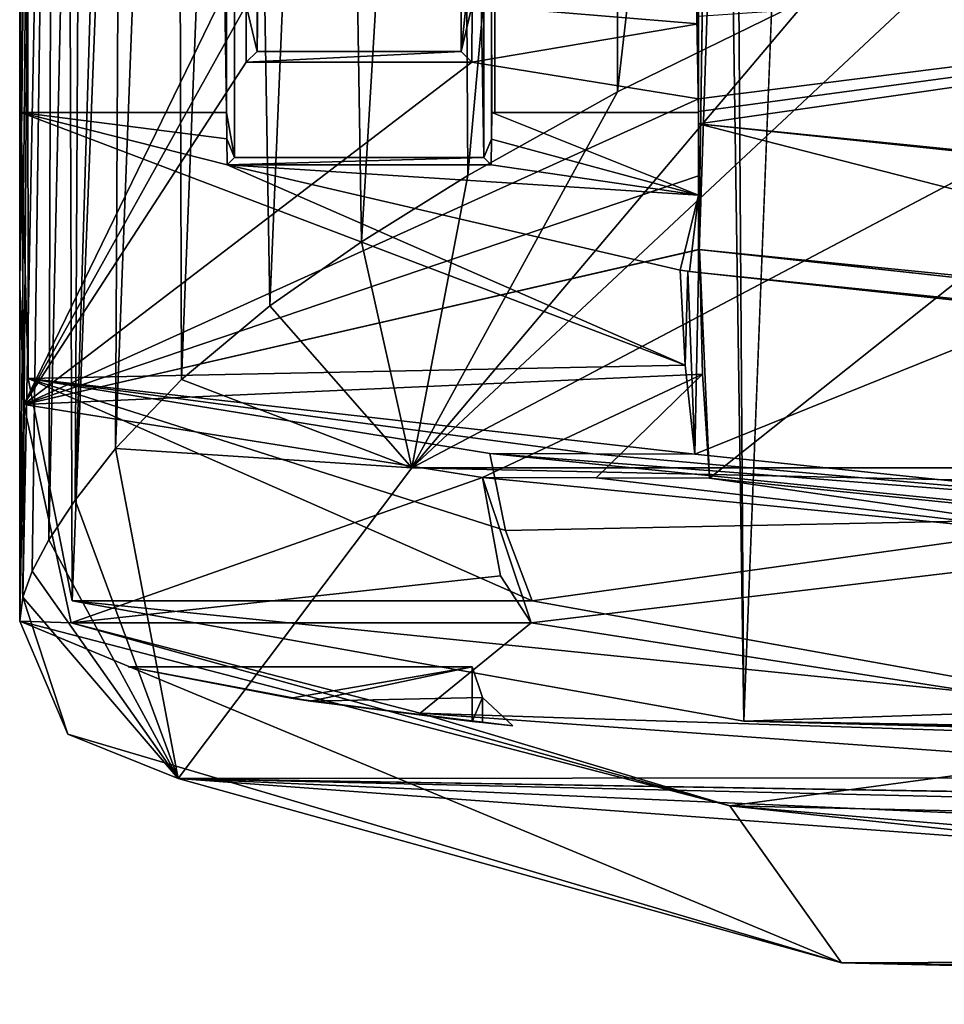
# Model space of a CAD drawing. Extents: x -200 to 200, y -702 to 625.
# Tile 1 of 256: x -191 to -186.91, y -701.69 to -697.34. Entities that reach past the tile are written whole.
import ezdxf

# ---------------------------------------------------------------- set-up
doc = ezdxf.new("R2010")
doc.units = 0
doc.header["$LTSCALE"] = 4.479492
for name, color, linetype in [('110', 7, 'CONTINUOUS'), ('122', 7, 'CONTINUOUS'), ('135', 7, 'CONTINUOUS'), ('155', 7, 'CONTINUOUS'), ('173', 7, 'CONTINUOUS'), ('275', 7, 'CONTINUOUS'), ('312', 7, 'CONTINUOUS'), ('334', 7, 'CONTINUOUS'), ('338', 7, 'CONTINUOUS'), ('361', 7, 'CONTINUOUS'), ('396', 7, 'CONTINUOUS'), ('417', 7, 'CONTINUOUS'), ('439', 7, 'CONTINUOUS'), ('48', 7, 'CONTINUOUS'), ('482', 7, 'CONTINUOUS'), ('501', 7, 'CONTINUOUS'), ('510', 7, 'CONTINUOUS'), ('522', 7, 'CONTINUOUS'), ('529', 7, 'CONTINUOUS'), ('538', 7, 'CONTINUOUS'), ('554', 7, 'CONTINUOUS'), ('557', 7, 'CONTINUOUS'), ('583', 7, 'CONTINUOUS'), ('592', 7, 'CONTINUOUS'), ('594', 7, 'CONTINUOUS'), ('599', 7, 'CONTINUOUS'), ('607', 7, 'CONTINUOUS'), ('629', 7, 'CONTINUOUS'), ('634', 7, 'CONTINUOUS'), ('642', 7, 'CONTINUOUS'), ('654', 7, 'CONTINUOUS'), ('673', 7, 'CONTINUOUS'), ('710', 7, 'CONTINUOUS'), ('725', 7, 'CONTINUOUS'), ('731', 7, 'CONTINUOUS'), ('732', 7, 'CONTINUOUS'), ('735', 7, 'CONTINUOUS'), ('736', 7, 'CONTINUOUS'), ('737', 7, 'CONTINUOUS'), ('738', 7, 'CONTINUOUS')]:
    doc.layers.add(name, color=color, linetype=linetype)

msp = doc.modelspace()

# ---------------------------------------------------------------- linework, layer by layer
at = {"layer": '110', "color": 7, "linetype": 'CONTINUOUS'}
for points in [[(-188, -697.7502), (-188, -697.7502, 0.4), (-188.914, -697.7502, 0.4), (-188, -697.7502)], [(-188.9, -697.7502, 0), (-188, -697.7502), (-188.914, -697.7502, 0.4), (-188.9, -697.7502, 0)]]:
    msp.add_3dface(points, dxfattribs=at)
at = {"layer": '122', "color": 7, "linetype": 'CONTINUOUS'}
for points in [[(-190.0863, -632.1541, 0.4), (-190.0514, -632.189, 1.4), (-190.0863, -697.7502, 0.4), (-190.0863, -632.1541, 0.4)], [(-190.0863, -697.7502, 0.4), (-190.0514, -632.189, 1.4), (-190.0514, -697.9487, 1.4), (-190.0863, -697.7502, 0.4)], [(-190.0863, -697.7502, 0.4), (-190.0514, -697.9487, 1.4), (-190.0851, -697.8665, 0.4343), (-190.0863, -697.7502, 0.4)], [(-190.0514, -697.9487, 1.4), (-190.0837, -697.981, 0.4742), (-190.0851, -697.8665, 0.4343), (-190.0514, -697.9487, 1.4)]]:
    msp.add_3dface(points, dxfattribs=at)
at = {"layer": '135', "color": 7, "linetype": 'CONTINUOUS'}
for points in [[(-188.0591, -698.867, 1.0342), (-188.081, -698.4472, 0.7061), (-188.0479, -698.451, 1.1675), (-188.0591, -698.867, 1.0342)], [(-188.0158, -699.2606, 1.4827), (-188.0591, -698.867, 1.0342), (-188.0479, -698.451, 1.1675), (-188.0158, -699.2606, 1.4827)], [(-188, -698.4565, 1.6155), (-188.0158, -699.2606, 1.4827), (-188.0479, -698.451, 1.1675), (-188, -698.4565, 1.6155)], [(-188.0158, -699.2606, 1.4827), (-188, -698.4565, 1.6155), (-186.4435, -698.6254, 6.3763), (-188.0158, -699.2606, 1.4827)], [(-185.4415, -699.5284, 7.911), (-188.0158, -699.2606, 1.4827), (-186.4435, -698.6254, 6.3763), (-185.4415, -699.5284, 7.911)]]:
    msp.add_3dface(points, dxfattribs=at)
at = {"layer": '155', "color": 7, "linetype": 'CONTINUOUS'}
for points in [[(-190.7686, -699.9078, 2.7114), (-190.995, -632.3313, 0.4), (-190.9628, -698.9248, 1.0902), (-190.7686, -699.9078, 2.7114)], [(-190.9628, -698.9248, 1.0902), (-190.995, -632.3313, 0.4), (-190.995, -697.7502, 0.4), (-190.9628, -698.9248, 1.0902)], [(-190.995, -632.3313, 0.4), (-190.7686, -699.9078, 2.7114), (-188.6176, -645.2, 8.4001), (-190.995, -632.3313, 0.4)], [(-190.7686, -699.9078, 2.7114), (-187.8001, -700.4398, 9.5999), (-188.6176, -645.2, 8.4001), (-190.7686, -699.9078, 2.7114)], [(-188.6176, -645.2, 8.4001), (-187.8001, -700.4398, 9.5999), (-188.1796, -646.6277, 9.0719), (-188.6176, -645.2, 8.4001)], [(-187.8001, -700.4398, 9.5999), (-187.1278, -683.2052, 10.4363), (-188.1796, -646.6277, 9.0719), (-187.8001, -700.4398, 9.5999)], [(-187.8001, -700.4398, 9.5999), (-182, -700.5898, 14.3875), (-187.1278, -683.2052, 10.4363), (-187.8001, -700.4398, 9.5999)], [(-187.1278, -683.2052, 10.4363), (-182, -700.5898, 14.3875), (-183.4496, -687.0453, 13.5869), (-187.1278, -683.2052, 10.4363)]]:
    msp.add_3dface(points, dxfattribs=at)
at = {"layer": '173', "color": 7, "linetype": 'CONTINUOUS'}
for points in [[(-188.9, -697.7502, 0), (-188.914, -697.7502, 0.4), (-188.9489, -632.189, 1.4), (-188.9, -697.7502, 0)], [(-188.9, -648.4556), (-188.9, -697.7502, 0), (-188.9489, -632.189, 1.4), (-188.9, -648.4556)], [(-188.9489, -697.9487, 1.4), (-188.9489, -632.189, 1.4), (-188.9152, -697.8671, 0.4346), (-188.9489, -697.9487, 1.4)], [(-188.9489, -632.189, 1.4), (-188.914, -697.7502, 0.4), (-188.9152, -697.8671, 0.4346), (-188.9489, -632.189, 1.4)], [(-188.9166, -697.981, 0.4742), (-188.9489, -697.9487, 1.4), (-188.9152, -697.8671, 0.4346), (-188.9166, -697.981, 0.4742)]]:
    msp.add_3dface(points, dxfattribs=at)
at = {"layer": '275', "color": 7, "linetype": 'CONTINUOUS'}
for points in [[(-188.9, -648.4556), (-188, -697.7502), (-188.9, -697.7502, 0), (-188.9, -648.4556)], [(-188.9, -648.4556), (-188, -648.4556), (-188, -697.7502), (-188.9, -648.4556)]]:
    msp.add_3dface(points, dxfattribs=at)
at = {"layer": '312', "color": 7, "linetype": 'CONTINUOUS'}
for points in [[(-190.7686, -699.9078, 2.7114), (-188.7349, -699.9078, 2.7114), (-186.0956, -700.3821, 8.5375), (-190.7686, -699.9078, 2.7114)], [(-187.8001, -700.4398, 9.5999), (-190.7686, -699.9078, 2.7114), (-186.0956, -700.3821, 8.5375), (-187.8001, -700.4398, 9.5999)], [(-187.8001, -700.4398, 9.5999), (-186.0956, -700.3821, 8.5375), (-181.125, -700.5545, 12.5891), (-187.8001, -700.4398, 9.5999)], [(-182, -700.5898, 14.3875), (-187.8001, -700.4398, 9.5999), (-181.5625, -700.5753, 13.4882), (-182, -700.5898, 14.3875)], [(-187.8001, -700.4398, 9.5999), (-181.125, -700.5545, 12.5891), (-181.5625, -700.5753, 13.4882), (-187.8001, -700.4398, 9.5999)]]:
    msp.add_3dface(points, dxfattribs=at)
at = {"layer": '334', "color": 7, "linetype": 'CONTINUOUS'}
for points in [[(-188, -698.4565, 1.6155), (-188, -698.4565, 5.1962), (-186.4435, -698.6254, 6.3763), (-188, -698.4565, 1.6155)], [(-188, -698.4565, 5.1962), (-184.8267, -698.7815, 9.9718), (-186.4435, -698.6254, 6.3763), (-188, -698.4565, 5.1962)]]:
    msp.add_3dface(points, dxfattribs=at)
at = {"layer": '338', "color": 7, "linetype": 'CONTINUOUS'}
for points in [[(-190.0514, -632.189, 1.4), (-188.9489, -697.9487, 1.4), (-190.0514, -697.9487, 1.4), (-190.0514, -632.189, 1.4)], [(-188.9489, -632.189, 1.4), (-188.9489, -697.9487, 1.4), (-190.0514, -632.189, 1.4), (-188.9489, -632.189, 1.4)]]:
    msp.add_3dface(points, dxfattribs=at)
at = {"layer": '361', "color": 7, "linetype": 'CONTINUOUS'}
for points in [[(-186.1032, -699.5408, 8.5276), (-188.9218, -699.2571, 1.478), (-185.4415, -699.5284, 7.911), (-186.1032, -699.5408, 8.5276)], [(-188.9218, -699.2571, 1.478), (-188.4672, -699.2588, 1.4803), (-185.4415, -699.5284, 7.911), (-188.9218, -699.2571, 1.478)], [(-188.4672, -699.2588, 1.4803), (-188.0158, -699.2606, 1.4827), (-185.4415, -699.5284, 7.911), (-188.4672, -699.2588, 1.4803)]]:
    msp.add_3dface(points, dxfattribs=at)
at = {"layer": '396', "color": 7, "linetype": 'CONTINUOUS'}
for points in [[(-188.9489, -697.9487, 1.4), (-188.9166, -697.981, 0.4742), (-190.0837, -697.981, 0.4742), (-188.9489, -697.9487, 1.4)], [(-188.9489, -697.9487, 1.4), (-190.0837, -697.981, 0.4742), (-190.0514, -697.9487, 1.4), (-188.9489, -697.9487, 1.4)]]:
    msp.add_3dface(points, dxfattribs=at)
at = {"layer": '417', "color": 7, "linetype": 'CONTINUOUS'}
for points in [[(-188, -648.4556), (-188, -697.7502, 0.4), (-188, -697.7502), (-188, -648.4556)], [(-188, -648.4556), (-188, -648.5463, 5.1962), (-188, -697.7502, 0.4), (-188, -648.4556)], [(-188, -648.5463, 5.1962), (-188, -698.4565, 5.1962), (-188, -697.7502, 0.4), (-188, -648.5463, 5.1962)], [(-188, -697.7502, 0.4), (-188, -698.4565, 5.1962), (-188, -698.1153, 0.5289), (-188, -697.7502, 0.4)], [(-188, -698.4565, 0.7121), (-188, -698.1153, 0.5289), (-188, -698.4565, 1.1637), (-188, -698.4565, 0.7121)], [(-188, -698.1153, 0.5289), (-188, -698.4565, 5.1962), (-188, -698.4565, 1.6155), (-188, -698.1153, 0.5289)], [(-188, -698.4565, 1.1637), (-188, -698.1153, 0.5289), (-188, -698.4565, 1.6155), (-188, -698.4565, 1.1637)]]:
    msp.add_3dface(points, dxfattribs=at)
at = {"layer": '439', "color": 7, "linetype": 'CONTINUOUS'}
for points in [[(-190.9628, -698.9248, 1.0902), (-190.995, -697.7502, 0.4), (-188.0591, -698.867, 1.0342), (-190.9628, -698.9248, 1.0902)], [(-190.995, -697.7502, 0.4), (-190.0863, -697.7502, 0.4), (-190.0851, -697.8665, 0.4343), (-190.995, -697.7502, 0.4)], [(-190.0837, -697.981, 0.4742), (-190.995, -697.7502, 0.4), (-190.0851, -697.8665, 0.4343), (-190.0837, -697.981, 0.4742)], [(-190.995, -697.7502, 0.4), (-190.0837, -697.981, 0.4742), (-188.0591, -698.867, 1.0342), (-190.995, -697.7502, 0.4)], [(-188.914, -697.7502, 0.4), (-188, -698.1153, 0.5289), (-188.9152, -697.8671, 0.4346), (-188.914, -697.7502, 0.4)], [(-188, -697.7502, 0.4), (-188, -698.1153, 0.5289), (-188.914, -697.7502, 0.4), (-188, -697.7502, 0.4)], [(-188, -698.1153, 0.5289), (-188.9166, -697.981, 0.4742), (-188.9152, -697.8671, 0.4346), (-188, -698.1153, 0.5289)], [(-188.0591, -698.867, 1.0342), (-190.0837, -697.981, 0.4742), (-188.081, -698.4472, 0.7061), (-188.0591, -698.867, 1.0342)], [(-190.0837, -697.981, 0.4742), (-188, -698.1153, 0.5289), (-188.081, -698.4472, 0.7061), (-190.0837, -697.981, 0.4742)], [(-188.9166, -697.981, 0.4742), (-188, -698.1153, 0.5289), (-190.0837, -697.981, 0.4742), (-188.9166, -697.981, 0.4742)], [(-188.081, -698.4472, 0.7061), (-188, -698.1153, 0.5289), (-188.0405, -698.4518, 0.7091), (-188.081, -698.4472, 0.7061)], [(-188, -698.1153, 0.5289), (-188, -698.4565, 0.7121), (-188.0405, -698.4518, 0.7091), (-188, -698.1153, 0.5289)], [(-188.0158, -699.2606, 1.4827), (-190.9628, -698.9248, 1.0902), (-188.0591, -698.867, 1.0342), (-188.0158, -699.2606, 1.4827)], [(-190.7686, -699.9078, 2.7114), (-190.9628, -698.9248, 1.0902), (-188.7349, -699.9078, 2.7114), (-190.7686, -699.9078, 2.7114)], [(-190.9628, -698.9248, 1.0902), (-188.9218, -699.2571, 1.478), (-188.8533, -699.5973, 2.0212), (-190.9628, -698.9248, 1.0902)], [(-188.9218, -699.2571, 1.478), (-190.9628, -698.9248, 1.0902), (-188.4672, -699.2588, 1.4803), (-188.9218, -699.2571, 1.478)], [(-190.9628, -698.9248, 1.0902), (-188.8533, -699.5973, 2.0212), (-188.7349, -699.9078, 2.7114), (-190.9628, -698.9248, 1.0902)], [(-188.4672, -699.2588, 1.4803), (-190.9628, -698.9248, 1.0902), (-188.0158, -699.2606, 1.4827), (-188.4672, -699.2588, 1.4803)]]:
    msp.add_3dface(points, dxfattribs=at)
at = {"layer": '48', "color": 7, "linetype": 'CONTINUOUS'}
for points in [[(-188, -698.4565, 5.1962), (-188, -648.5463, 5.1962), (-187.5, -663.8, 6.3048), (-188, -698.4565, 5.1962)], [(-187.5, -683.3, 6.3048), (-188, -698.4565, 5.1962), (-187.5, -663.8, 6.3048), (-187.5, -683.3, 6.3048)], [(-184.8267, -698.7815, 9.9718), (-188, -698.4565, 5.1962), (-187.5, -683.3, 6.3048), (-184.8267, -698.7815, 9.9718)], [(-184.8267, -698.7815, 9.9718), (-187.5, -683.3, 6.3048), (-183.1748, -687.7966, 11.3654), (-184.8267, -698.7815, 9.9718)], [(-188.9218, -699.2571, 1.478), (-186.1032, -699.5408, 8.5276), (-188.8533, -699.5973, 2.0212), (-188.9218, -699.2571, 1.478)], [(-188.8533, -699.5973, 2.0212), (-186.1032, -699.5408, 8.5276), (-188.7349, -699.9078, 2.7114), (-188.8533, -699.5973, 2.0212)], [(-188.7349, -699.9078, 2.7114), (-186.1032, -699.5408, 8.5276), (-186.0956, -700.3821, 8.5375), (-188.7349, -699.9078, 2.7114)]]:
    msp.add_3dface(points, dxfattribs=at)
at = {"layer": '482', "color": 7, "linetype": 'CONTINUOUS'}
for points in [[(-188.081, -698.4472, 0.7061), (-188.0405, -698.4518, 0.7091), (-188.0479, -698.451, 1.1675), (-188.081, -698.4472, 0.7061)], [(-188, -698.4565, 1.1637), (-188, -698.4565, 1.6155), (-188.0479, -698.451, 1.1675), (-188, -698.4565, 1.1637)], [(-188, -698.4565, 0.7121), (-188, -698.4565, 1.1637), (-188.0479, -698.451, 1.1675), (-188, -698.4565, 0.7121)], [(-188.0405, -698.4518, 0.7091), (-188, -698.4565, 0.7121), (-188.0479, -698.451, 1.1675), (-188.0405, -698.4518, 0.7091)]]:
    msp.add_3dface(points, dxfattribs=at)
at = {"layer": '501', "color": 7, "linetype": 'CONTINUOUS'}
for points in [[(-190.995, -632.3313, 0.4), (-190.0863, -632.1541, 0.4), (-190.0863, -697.7502, 0.4), (-190.995, -632.3313, 0.4)], [(-190.995, -697.7502, 0.4), (-190.995, -632.3313, 0.4), (-190.0863, -697.7502, 0.4), (-190.995, -697.7502, 0.4)]]:
    msp.add_3dface(points, dxfattribs=at)
at = {"layer": '510', "color": 7, "linetype": 'CONTINUOUS'}
for points in [[(-188, -697.6896, 0.0752), (-188, -698.0293, 0.1741), (-188, -698.3551, 0.3124), (-188, -697.6896, 0.0752)], [(-188, -697.7455, 0.5202), (-188, -697.6896, 0.0752), (-188, -698.3551, 0.3124), (-188, -697.7455, 0.5202)], [(-188, -698.3551, 5.1962), (-188, -697.7455, 0.5202), (-188, -698.3551, 0.3124), (-188, -698.3551, 5.1962)], [(-188, -697.7998, 0.9654), (-188, -697.7455, 0.5202), (-188, -698.3551, 5.1962), (-188, -697.7998, 0.9654)], [(-188, -697.7998, 5.1962), (-188, -697.7998, 0.9654), (-188, -698.3551, 5.1962), (-188, -697.7998, 5.1962)]]:
    msp.add_3dface(points, dxfattribs=at)
at = {"layer": '522', "color": 7, "linetype": 'CONTINUOUS'}
for points in [[(-184.4424, -698.7112, 10.3364), (-188, -697.7998, 5.1962), (-188, -698.3551, 5.1962), (-184.4424, -698.7112, 10.3364)], [(-184.5953, -698.1424, 10.1946), (-188, -697.7998, 5.1962), (-184.4424, -698.7112, 10.3364), (-184.5953, -698.1424, 10.1946)]]:
    msp.add_3dface(points, dxfattribs=at)
at = {"layer": '529', "color": 7, "linetype": 'CONTINUOUS'}
for points in [[(-188, -697.3248, -2.5646), (-188, -697.6896, 0.0752), (-181.7, -696.8934, -5.2603), (-188, -697.3248, -2.5646)], [(-188, -697.6896, 0.0752), (-188, -697.7455, 0.5202), (-181.7, -696.8934, -5.2603), (-188, -697.6896, 0.0752)], [(-181.7, -696.8934, -5.2603), (-188, -697.7998, 0.9654), (-185.8758, -698.0234, 2.9597), (-181.7, -696.8934, -5.2603)], [(-188, -697.7455, 0.5202), (-188, -697.7998, 0.9654), (-181.7, -696.8934, -5.2603), (-188, -697.7455, 0.5202)]]:
    msp.add_3dface(points, dxfattribs=at)
at = {"layer": '538', "color": 7, "linetype": 'CONTINUOUS'}
for points in [[(-188.9548, -699.3638, 1.1247), (-188.8757, -699.7977, 1.8613), (-188.7395, -700.0059, 2.688), (-188.9548, -699.3638, 1.1247)], [(-188.9548, -699.3638, 1.1247), (-188.7395, -700.0059, 2.688), (-185.8861, -699.6645, 8.803), (-188.9548, -699.3638, 1.1247)], [(-185.8861, -699.6645, 8.803), (-188.7395, -700.0059, 2.688), (-185.3741, -700.5298, 9.401), (-185.8861, -699.6645, 8.803)]]:
    msp.add_3dface(points, dxfattribs=at)
at = {"layer": '554', "color": 7, "linetype": 'CONTINUOUS'}
for points in [[(-191, -697.0222), (-191, -698.5148, 0), (-190.981, -699.0406, 0.7805), (-191, -697.0222)], [(-191, -699.9984, 0.0001), (-190.981, -699.0406, 0.7805), (-191, -698.5148, 0), (-191, -699.9984, 0.0001)], [(-190.981, -699.0406, 0.7805), (-191, -699.9984, 0.0001), (-190.7726, -700.0059, 2.688), (-190.981, -699.0406, 0.7805)], [(-190.7726, -700.0059, 2.688), (-191, -699.9984, 0.0001), (-187.8615, -700.8144, 9.5174), (-190.7726, -700.0059, 2.688)], [(-189.2308, -700.4049, 7.3133), (-190.7726, -700.0059, 2.688), (-187.8615, -700.8144, 9.5174), (-189.2308, -700.4049, 7.3133)], [(-186.3617, -700.6124, 11.2655), (-189.2308, -700.4049, 7.3133), (-187.8615, -700.8144, 9.5174), (-186.3617, -700.6124, 11.2655)], [(-179.915, -700.9919, 15.2264), (-186.3617, -700.6124, 11.2655), (-187.8615, -700.8144, 9.5174), (-179.915, -700.9919, 15.2264)]]:
    msp.add_3dface(points, dxfattribs=at)
at = {"layer": '557', "color": 7, "linetype": 'CONTINUOUS'}
for points in [[(-184.4424, -698.7112, 10.3364), (-188, -698.3551, 5.1962), (-186.8395, -698.4815, 5.369), (-184.4424, -698.7112, 10.3364)], [(-188, -698.3551, 5.1962), (-188, -698.3551, 0.3124), (-187.9962, -698.3555, 0.3126), (-188, -698.3551, 5.1962)], [(-188, -698.3551, 5.1962), (-187.9962, -698.3555, 0.3126), (-186.8395, -698.4815, 5.369), (-188, -698.3551, 5.1962)]]:
    msp.add_3dface(points, dxfattribs=at)
at = {"layer": '583', "color": 7, "linetype": 'CONTINUOUS'}
for points in [[(-188, -697.3248, -2.5646), (-188, -697.0222), (-188, -697.358, 0.0189), (-188, -697.3248, -2.5646)], [(-188, -697.6896, 0.0752), (-188, -697.3248, -2.5646), (-188, -697.358, 0.0189), (-188, -697.6896, 0.0752)]]:
    msp.add_3dface(points, dxfattribs=at)
at = {"layer": '592', "color": 7, "linetype": 'CONTINUOUS'}
for points in [[(-190.7726, -700.0059, 2.688), (-189.2308, -700.4049, 7.3133), (-188.7395, -700.0059, 2.688), (-190.7726, -700.0059, 2.688)], [(-188.7395, -700.0059, 2.688), (-189.2308, -700.4049, 7.3133), (-185.3741, -700.5298, 9.401), (-188.7395, -700.0059, 2.688)], [(-189.2308, -700.4049, 7.3133), (-186.3617, -700.6124, 11.2655), (-185.3741, -700.5298, 9.401), (-189.2308, -700.4049, 7.3133)]]:
    msp.add_3dface(points, dxfattribs=at)
at = {"layer": '594', "color": 7, "linetype": 'CONTINUOUS'}
for points in [[(-191, -697.0222), (-190.981, -699.0406, 0.7805), (-190.0002, -697.0222), (-191, -697.0222)], [(-190.0002, -697.0222), (-190.981, -699.0406, 0.7805), (-189.9998, -697.2754, 0.0107), (-190.0002, -697.0222)], [(-188, -697.358, 0.0189), (-188, -697.0222), (-189.0004, -697.2754, 0.0107), (-188, -697.358, 0.0189)], [(-190.981, -699.0406, 0.7805), (-189.9987, -697.5269, 0.0428), (-189.9998, -697.2754, 0.0107), (-190.981, -699.0406, 0.7805)], [(-189.0016, -697.5269, 0.0428), (-188, -697.358, 0.0189), (-189.0004, -697.2754, 0.0107), (-189.0016, -697.5269, 0.0428)], [(-188, -697.6896, 0.0752), (-188, -697.358, 0.0189), (-189.0016, -697.5269, 0.0428), (-188, -697.6896, 0.0752)], [(-190.981, -699.0406, 0.7805), (-188, -697.6896, 0.0752), (-189.0016, -697.5269, 0.0428), (-190.981, -699.0406, 0.7805)], [(-189.9987, -697.5269, 0.0428), (-190.981, -699.0406, 0.7805), (-189.0016, -697.5269, 0.0428), (-189.9987, -697.5269, 0.0428)], [(-188, -697.6896, 0.0752), (-190.981, -699.0406, 0.7805), (-188, -698.0293, 0.1741), (-188, -697.6896, 0.0752)], [(-188, -698.0293, 0.1741), (-190.981, -699.0406, 0.7805), (-188, -698.3551, 0.3124), (-188, -698.0293, 0.1741)], [(-188, -698.3551, 0.3124), (-190.981, -699.0406, 0.7805), (-187.9962, -698.3555, 0.3126), (-188, -698.3551, 0.3124)], [(-187.9962, -698.3555, 0.3126), (-190.981, -699.0406, 0.7805), (-187.9829, -698.9069, 0.666), (-187.9962, -698.3555, 0.3126)], [(-187.9829, -698.9069, 0.666), (-190.981, -699.0406, 0.7805), (-188.9548, -699.3638, 1.1247), (-187.9829, -698.9069, 0.666)], [(-188.4522, -699.3652, 1.1264), (-187.9829, -698.9069, 0.666), (-188.9548, -699.3638, 1.1247), (-188.4522, -699.3652, 1.1264)], [(-187.9509, -699.3666, 1.1282), (-187.9829, -698.9069, 0.666), (-188.4522, -699.3652, 1.1264), (-187.9509, -699.3666, 1.1282)], [(-190.981, -699.0406, 0.7805), (-190.7726, -700.0059, 2.688), (-188.9548, -699.3638, 1.1247), (-190.981, -699.0406, 0.7805)], [(-188.9548, -699.3638, 1.1247), (-190.7726, -700.0059, 2.688), (-188.8757, -699.7977, 1.8613), (-188.9548, -699.3638, 1.1247)], [(-188.8757, -699.7977, 1.8613), (-190.7726, -700.0059, 2.688), (-188.7395, -700.0059, 2.688), (-188.8757, -699.7977, 1.8613)]]:
    msp.add_3dface(points, dxfattribs=at)
at = {"layer": '599', "color": 7, "linetype": 'CONTINUOUS'}
for points in [[(-189.9513, -697.4795, 1.4), (-189.9987, -697.5269, 0.0428), (-189.049, -697.4795, 1.4), (-189.9513, -697.4795, 1.4)], [(-189.9987, -697.5269, 0.0428), (-189.0016, -697.5269, 0.0428), (-189.049, -697.4795, 1.4), (-189.9987, -697.5269, 0.0428)]]:
    msp.add_3dface(points, dxfattribs=at)
at = {"layer": '607', "color": 7, "linetype": 'CONTINUOUS'}
for points in [[(-189.049, -632.4266, 1.4), (-189.9513, -697.4795, 1.4), (-189.049, -697.4795, 1.4), (-189.049, -632.4266, 1.4)], [(-189.9513, -632.4266, 1.4), (-189.9513, -697.4795, 1.4), (-189.049, -632.4266, 1.4), (-189.9513, -632.4266, 1.4)]]:
    msp.add_3dface(points, dxfattribs=at)
at = {"layer": '629', "color": 7, "linetype": 'CONTINUOUS'}
for points in [[(-188, -697.7998, 0.9654), (-188, -697.7998, 5.1962), (-184.5953, -698.1424, 10.1946), (-188, -697.7998, 0.9654)], [(-185.8758, -698.0234, 2.9597), (-188, -697.7998, 0.9654), (-184.5953, -698.1424, 10.1946), (-185.8758, -698.0234, 2.9597)]]:
    msp.add_3dface(points, dxfattribs=at)
at = {"layer": '634', "color": 7, "linetype": 'CONTINUOUS'}
for points in [[(-189.9513, -632.4266, 1.4), (-189.9998, -697.2754, 0.0107), (-189.9513, -697.4795, 1.4), (-189.9513, -632.4266, 1.4)], [(-189.9998, -697.2754, 0.0107), (-189.9987, -697.5269, 0.0428), (-189.9513, -697.4795, 1.4), (-189.9998, -697.2754, 0.0107)]]:
    msp.add_3dface(points, dxfattribs=at)
at = {"layer": '642', "color": 7, "linetype": 'CONTINUOUS'}
for points in [[(-185.9604, -697.5755, -16.3591), (-82.5, -699.3033, -8.751), (-189.2669, -699.3206, -8.6623), (-185.9604, -697.5755, -16.3591)], [(-128.8801, -700.6541, -0.3934), (-190.3, -700.693, -0.0872), (-189.2669, -699.3206, -8.6623), (-128.8801, -700.6541, -0.3934)], [(-82.5, -699.3033, -8.751), (-128.8801, -700.6541, -0.3934), (-189.2669, -699.3206, -8.6623), (-82.5, -699.3033, -8.751)], [(-157.8953, -701.239, 5.1043), (-190.3, -700.693, -0.0872), (-128.8801, -700.6541, -0.3934), (-157.8953, -701.239, 5.1043)], [(-178.3328, -701.2238, 4.9258), (-179.7, -701.4794, 8.4591), (-190.3, -700.693, -0.0872), (-178.3328, -701.2238, 4.9258)], [(-174.5, -701.0664, 3.2307), (-190.3, -700.693, -0.0872), (-157.8953, -701.239, 5.1043), (-174.5, -701.0664, 3.2307)], [(-174.5, -701.0664, 3.2307), (-178.3328, -701.2238, 4.9258), (-190.3, -700.693, -0.0872), (-174.5, -701.0664, 3.2307)], [(-179.7, -701.4794, 8.4591), (-187.3686, -701.5082, 8.9677), (-190.3, -700.693, -0.0872), (-179.7, -701.4794, 8.4591)], [(-179.7, -701.4794, 8.4591), (-179.7, -701.6216, 11.5045), (-187.3686, -701.5082, 8.9677), (-179.7, -701.4794, 8.4591)], [(-179.7, -701.6216, 11.5045), (-179.7, -701.6919, 14.5524), (-187.3686, -701.5082, 8.9677), (-179.7, -701.6216, 11.5045)]]:
    msp.add_3dface(points, dxfattribs=at)
at = {"layer": '654', "color": 7, "linetype": 'CONTINUOUS'}
for points in [[(-185.9604, -697.5755, -16.3591), (-189.2669, -699.3206, -8.6623), (-186.677, -696.8968, -16.3772), (-185.9604, -697.5755, -16.3591)], [(-189.2669, -699.3206, -8.6623), (-187.5135, -697.2438, -14.9984), (-186.677, -696.8968, -16.3772), (-189.2669, -699.3206, -8.6623)], [(-189.2669, -699.3206, -8.6623), (-188.3585, -697.6577, -13.2697), (-187.5135, -697.2438, -14.9984), (-189.2669, -699.3206, -8.6623)], [(-189.2669, -699.3206, -8.6623), (-189.0198, -698.0287, -11.6533), (-188.3585, -697.6577, -13.2697), (-189.2669, -699.3206, -8.6623)], [(-189.2669, -699.3206, -8.6623), (-189.4891, -698.3215, -10.3267), (-189.0198, -698.0287, -11.6533), (-189.2669, -699.3206, -8.6623)], [(-189.2669, -699.3206, -8.6623), (-189.8939, -698.6041, -8.9798), (-189.4891, -698.3215, -10.3267), (-189.2669, -699.3206, -8.6623)], [(-189.2669, -699.3206, -8.6623), (-190.2846, -698.9296, -7.2861), (-189.8939, -698.6041, -8.9798), (-189.2669, -699.3206, -8.6623)], [(-189.2669, -699.3206, -8.6623), (-190.5763, -699.2354, -5.4972), (-190.2846, -698.9296, -7.2861), (-189.2669, -699.3206, -8.6623)], [(-190.3, -700.693, -0.0872), (-190.755, -699.4627, -4.0378), (-190.5763, -699.2354, -5.4972), (-190.3, -700.693, -0.0872)], [(-189.2669, -699.3206, -8.6623), (-190.3, -700.693, -0.0872), (-190.5763, -699.2354, -5.4972), (-189.2669, -699.3206, -8.6623)], [(-190.3, -700.693, -0.0872), (-190.8717, -699.6393, -2.8209), (-190.755, -699.4627, -4.0378), (-190.3, -700.693, -0.0872)], [(-190.3, -700.693, -0.0872), (-190.9453, -699.7772, -1.7993), (-190.8717, -699.6393, -2.8209), (-190.3, -700.693, -0.0872)], [(-190.3, -700.693, -0.0872), (-190.9865, -699.8915, -0.8902), (-190.9453, -699.7772, -1.7993), (-190.3, -700.693, -0.0872)], [(-190.7876, -700.4978, -0.046), (-191, -699.9984, 0.0001), (-190.9865, -699.8915, -0.8902), (-190.7876, -700.4978, -0.046)], [(-190.3, -700.693, -0.0872), (-190.7876, -700.4978, -0.046), (-190.9865, -699.8915, -0.8902), (-190.3, -700.693, -0.0872)]]:
    msp.add_3dface(points, dxfattribs=at)
at = {"layer": '673', "color": 7, "linetype": 'CONTINUOUS'}
for points in [[(-188.4522, -699.3652, 1.1264), (-188.9548, -699.3638, 1.1247), (-185.8861, -699.6645, 8.803), (-188.4522, -699.3652, 1.1264)], [(-187.9509, -699.3666, 1.1282), (-188.4522, -699.3652, 1.1264), (-185.8861, -699.6645, 8.803), (-187.9509, -699.3666, 1.1282)], [(-185.0778, -699.6586, 8.212), (-187.9509, -699.3666, 1.1282), (-185.8861, -699.6645, 8.803), (-185.0778, -699.6586, 8.212)]]:
    msp.add_3dface(points, dxfattribs=at)
at = {"layer": '710', "color": 7, "linetype": 'CONTINUOUS'}
for points in [[(-189.0001, -645.8), (-189.049, -632.4266, 1.4), (-189.049, -697.4795, 1.4), (-189.0001, -645.8)], [(-189, -646.8), (-189.0001, -645.8), (-189.049, -697.4795, 1.4), (-189, -646.8)], [(-189, -648.5556), (-189, -646.8), (-189.049, -697.4795, 1.4), (-189, -648.5556)], [(-189.0001, -697.0222), (-189, -648.5556), (-189.049, -697.4795, 1.4), (-189.0001, -697.0222)], [(-189.0004, -697.2754, 0.0107), (-189.0001, -697.0222), (-189.049, -697.4795, 1.4), (-189.0004, -697.2754, 0.0107)], [(-189.0016, -697.5269, 0.0428), (-189.0004, -697.2754, 0.0107), (-189.049, -697.4795, 1.4), (-189.0016, -697.5269, 0.0428)]]:
    msp.add_3dface(points, dxfattribs=at)
at = {"layer": '725', "color": 7, "linetype": 'CONTINUOUS'}
for points in [[(-187.3686, -701.5082, 8.9677), (-191, -699.9984, 0.0001), (-190.7876, -700.4978, -0.046), (-187.3686, -701.5082, 8.9677)], [(-187.8615, -700.8144, 9.5174), (-191, -699.9984, 0.0001), (-187.3686, -701.5082, 8.9677), (-187.8615, -700.8144, 9.5174)], [(-190.3, -700.693, -0.0872), (-187.3686, -701.5082, 8.9677), (-190.7876, -700.4978, -0.046), (-190.3, -700.693, -0.0872)], [(-179.8527, -701.4902, 15.0275), (-179.915, -700.9919, 15.2264), (-187.8615, -700.8144, 9.5174), (-179.8527, -701.4902, 15.0275)], [(-179.7, -701.6919, 14.5524), (-187.8615, -700.8144, 9.5174), (-187.3686, -701.5082, 8.9677), (-179.7, -701.6919, 14.5524)], [(-179.7, -701.6919, 14.5524), (-179.8527, -701.4902, 15.0275), (-187.8615, -700.8144, 9.5174), (-179.7, -701.6919, 14.5524)]]:
    msp.add_3dface(points, dxfattribs=at)
at = {"layer": '731', "color": 7, "linetype": 'CONTINUOUS'}
for points in [[(-187.9962, -698.3555, 0.3126), (-187.9829, -698.9069, 0.666), (-187.9509, -699.3666, 1.1282), (-187.9962, -698.3555, 0.3126)], [(-187.9962, -698.3555, 0.3126), (-187.9509, -699.3666, 1.1282), (-186.8395, -698.4815, 5.369), (-187.9962, -698.3555, 0.3126)], [(-186.8395, -698.4815, 5.369), (-187.9509, -699.3666, 1.1282), (-185.0778, -699.6586, 8.212), (-186.8395, -698.4815, 5.369)]]:
    msp.add_3dface(points, dxfattribs=at)
at = {"layer": '732', "color": 7, "linetype": 'CONTINUOUS'}
for points in [[(-187.5172, -690.3215, -14.1621), (-188.3585, -697.6577, -13.2697), (-188.3635, -690.7723, -12.3735), (-187.5172, -690.3215, -14.1621)], [(-187.5135, -697.2438, -14.9984), (-188.3585, -697.6577, -13.2697), (-187.5172, -690.3215, -14.1621), (-187.5135, -697.2438, -14.9984)], [(-188.3635, -690.7723, -12.3735), (-189.0198, -698.0287, -11.6533), (-189.0612, -691.1998, -10.6064), (-188.3635, -690.7723, -12.3735)], [(-188.3585, -697.6577, -13.2697), (-189.0198, -698.0287, -11.6533), (-188.3635, -690.7723, -12.3735), (-188.3585, -697.6577, -13.2697)], [(-189.0612, -691.1998, -10.6064), (-189.4891, -698.3215, -10.3267), (-189.5992, -691.5685, -9.0175), (-189.0612, -691.1998, -10.6064)], [(-189.0198, -698.0287, -11.6533), (-189.4891, -698.3215, -10.3267), (-189.0612, -691.1998, -10.6064), (-189.0198, -698.0287, -11.6533)], [(-189.5992, -691.5685, -9.0175), (-189.8939, -698.6041, -8.9798), (-190.006, -691.887, -7.5533), (-189.5992, -691.5685, -9.0175)], [(-189.4891, -698.3215, -10.3267), (-189.8939, -698.6041, -8.9798), (-189.5992, -691.5685, -9.0175), (-189.4891, -698.3215, -10.3267)], [(-190.006, -691.887, -7.5533), (-190.2846, -698.9296, -7.2861), (-190.3076, -692.1795, -6.0883), (-190.006, -691.887, -7.5533)], [(-189.8939, -698.6041, -8.9798), (-190.2846, -698.9296, -7.2861), (-190.006, -691.887, -7.5533), (-189.8939, -698.6041, -8.9798)], [(-190.2846, -698.9296, -7.2861), (-190.5763, -699.2354, -5.4972), (-190.3076, -692.1795, -6.0883), (-190.2846, -698.9296, -7.2861)], [(-190.3076, -692.1795, -6.0883), (-190.5763, -699.2354, -5.4972), (-190.5411, -692.4574, -4.5831), (-190.3076, -692.1795, -6.0883)], [(-190.5763, -699.2354, -5.4972), (-190.755, -699.4627, -4.0378), (-190.5411, -692.4574, -4.5831), (-190.5763, -699.2354, -5.4972)], [(-190.5411, -692.4574, -4.5831), (-190.755, -699.4627, -4.0378), (-190.7198, -692.7078, -3.1497), (-190.5411, -692.4574, -4.5831)], [(-190.755, -699.4627, -4.0378), (-190.8717, -699.6393, -2.8209), (-190.7198, -692.7078, -3.1497), (-190.755, -699.4627, -4.0378)], [(-190.7198, -692.7078, -3.1497), (-190.8717, -699.6393, -2.8209), (-190.8505, -692.9169, -1.9097), (-190.7198, -692.7078, -3.1497)], [(-190.9453, -699.7772, -1.7993), (-190.9865, -699.8915, -0.8902), (-190.8505, -692.9169, -1.9097), (-190.9453, -699.7772, -1.7993)], [(-190.8505, -692.9169, -1.9097), (-190.9865, -699.8915, -0.8902), (-190.9395, -693.0879, -0.8793), (-190.8505, -692.9169, -1.9097)], [(-190.8717, -699.6393, -2.8209), (-190.9453, -699.7772, -1.7993), (-190.8505, -692.9169, -1.9097), (-190.8717, -699.6393, -2.8209)], [(-191, -698.5148, 0), (-191, -697.0222), (-190.9395, -693.0879, -0.8793), (-191, -698.5148, 0)], [(-191, -699.9984, 0.0001), (-191, -698.5148, 0), (-190.9395, -693.0879, -0.8793), (-191, -699.9984, 0.0001)], [(-190.9865, -699.8915, -0.8902), (-191, -699.9984, 0.0001), (-190.9395, -693.0879, -0.8793), (-190.9865, -699.8915, -0.8902)]]:
    msp.add_3dface(points, dxfattribs=at)
at = {"layer": '735', "color": 7, "linetype": 'CONTINUOUS'}
for points in [[(-189, -700.442), (-189, -700.2), (-188.9552, -700.3355, 1.1194), (-189, -700.442)], [(-188.9548, -700.4468, 1.1238), (-189, -700.442), (-188.9552, -700.3355, 1.1194), (-188.9548, -700.4468, 1.1238)], [(-188.8208, -700.4604, 2.2331), (-188.9548, -700.4468, 1.1238), (-188.9552, -700.3355, 1.1194), (-188.8208, -700.4604, 2.2331)]]:
    msp.add_3dface(points, dxfattribs=at)
at = {"layer": '736', "color": 7, "linetype": 'CONTINUOUS'}
for points in [[(-190.5212, -700.2), (-189, -700.2), (-189.802, -700.3381), (-190.5212, -700.2)], [(-189, -700.2), (-189, -700.442), (-189.802, -700.3381), (-189, -700.2)]]:
    msp.add_3dface(points, dxfattribs=at)
at = {"layer": '737', "color": 7, "linetype": 'CONTINUOUS'}
for points in [[(-190.5212, -700.2), (-189.802, -700.3381), (-189.7156, -700.3514, 1.2568), (-190.5212, -700.2)], [(-189.802, -700.3381), (-189, -700.442), (-189.7156, -700.3514, 1.2568), (-189.802, -700.3381)], [(-189, -700.442), (-188.9548, -700.4468, 1.1238), (-189.7156, -700.3514, 1.2568), (-189, -700.442)], [(-188.9548, -700.4468, 1.1238), (-188.8208, -700.4604, 2.2331), (-189.7156, -700.3514, 1.2568), (-188.9548, -700.4468, 1.1238)]]:
    msp.add_3dface(points, dxfattribs=at)
at = {"layer": '738', "color": 7, "linetype": 'CONTINUOUS'}
for points in [[(-189, -700.2), (-190.5212, -700.2), (-189.7156, -700.3514, 1.2568), (-189, -700.2)], [(-188.9552, -700.3355, 1.1194), (-189, -700.2), (-189.7156, -700.3514, 1.2568), (-188.9552, -700.3355, 1.1194)], [(-188.8208, -700.4604, 2.2331), (-188.9552, -700.3355, 1.1194), (-189.7156, -700.3514, 1.2568), (-188.8208, -700.4604, 2.2331)]]:
    msp.add_3dface(points, dxfattribs=at)

doc.saveas('drawing.dxf')
